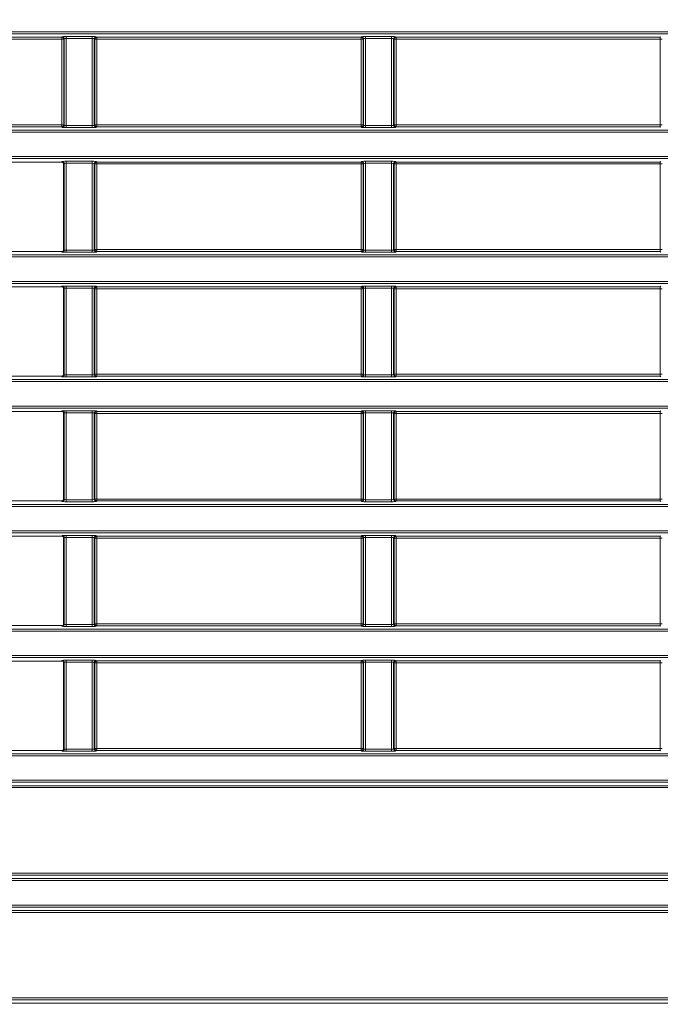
# Model space of a CAD drawing. Header units: millimetres. Extents: x 0 to 1118, y 0 to 864.
# Tile 121 of 172: x 832 to 848, y 324 to 348. Entities that reach past the tile are written whole.
import ezdxf

# ---------------------------------------------------------------- set-up
doc = ezdxf.new("R2010")
doc.units = ezdxf.units.MM
doc.layers.add('ALPHAREV', color=7, linetype='Continuous', lineweight=25)
doc.dimstyles.new('SLDDIMSTYLE2', dxfattribs={"dimtxt": 0.18, "dimasz": 4.572, "dimexe": 0, "dimexo": 0.0625, "dimgap": 0, "dimtad": 0, "dimtih": 1, "dimtoh": 1, "dimdec": 0, "dimrnd": 1e-09, "dimzin": 0, "dimdsep": 46, "dimtxsty": 'Standard', "dimsah": 1, "dimcen": 0.09, "dimadec": 0, "dimazin": 0, "dimtfac": 4.572, "dimtdec": 0, "dimtofl": 0, "dimtmove": 0, "dimatfit": 3, "dimfxl": 1, "dimfrac": 2, "dimtolj": 1, "dimtzin": 0, "dimarcsym": 0})

msp = doc.modelspace()

# ---------------------------------------------------------------- linework, layer by layer
at = {"color": 7, "linetype": 'Continuous', "lineweight": 18}
for p, q in [((794.184, 348.172), (983.327, 348.172)), ((983.327, 348.122), (794.184, 348.122)), ((833.441, 348.037), (826.821, 348.037)), ((826.821, 347.988), (833.441, 347.988)), ((833.453, 348.05), (833.441, 348.037)), ((833.441, 348.037), (833.441, 347.988)), ((833.441, 347.988), (833.491, 347.988)), ((833.441, 347.988), (833.441, 345.844)), ((833.491, 347.988), (833.503, 348)), ((833.491, 345.844), (833.491, 347.988)), ((833.503, 348), (833.503, 345.832)), ((834.208, 348.055), (833.553, 348.055)), ((833.553, 348.005), (833.553, 348.055)), ((833.553, 348.005), (834.208, 348.005)), ((833.553, 345.827), (833.553, 348.005)), ((834.208, 348.005), (834.208, 348.055)), ((834.208, 348.005), (834.208, 345.827)), ((834.258, 345.832), (834.258, 348)), ((834.258, 348), (834.271, 347.988)), ((834.271, 347.988), (834.271, 345.844)), ((834.271, 347.988), (834.321, 347.988)), ((834.321, 348.037), (834.308, 348.05)), ((840.941, 348.037), (834.321, 348.037)), ((834.321, 347.988), (834.321, 348.037)), ((834.321, 347.988), (840.941, 347.988)), ((834.321, 345.844), (834.321, 347.988)), ((840.953, 348.05), (840.941, 348.037)), ((840.941, 348.037), (840.941, 347.988)), ((840.941, 347.988), (840.991, 347.988)), ((840.941, 347.988), (840.941, 345.844)), ((840.991, 347.988), (841.003, 348)), ((840.991, 345.844), (840.991, 347.988)), ((841.003, 348), (841.003, 345.832)), ((841.708, 348.055), (841.053, 348.055)), ((841.053, 348.005), (841.053, 348.055)), ((841.053, 348.005), (841.708, 348.005)), ((841.053, 345.827), (841.053, 348.005)), ((841.708, 348.005), (841.708, 348.055)), ((841.708, 348.005), (841.708, 345.827)), ((841.758, 345.832), (841.758, 348)), ((841.758, 348), (841.771, 347.988)), ((841.771, 347.988), (841.771, 345.844)), ((841.771, 347.988), (841.821, 347.988)), ((841.821, 348.037), (841.808, 348.05)), ((848.441, 348.037), (841.821, 348.037)), ((841.821, 347.988), (841.821, 348.037)), ((841.821, 347.988), (848.441, 347.988)), ((841.821, 345.844), (841.821, 347.988)), ((848.453, 348.05), (848.441, 348.037)), ((848.441, 348.037), (848.441, 347.988)), ((848.441, 347.988), (848.491, 347.988)), ((848.441, 347.988), (848.441, 345.844)), ((794.184, 345.71), (983.327, 345.71)), ((983.327, 345.66), (794.184, 345.66)), ((833.441, 345.844), (826.821, 345.844)), ((826.821, 345.795), (833.441, 345.795)), ((833.441, 345.844), (833.441, 345.795)), ((833.491, 345.844), (833.441, 345.844)), ((833.441, 345.795), (833.453, 345.782)), ((833.503, 345.832), (833.491, 345.844)), ((833.553, 345.777), (833.553, 345.827)), ((834.208, 345.827), (833.553, 345.827)), ((833.553, 345.777), (834.208, 345.777)), ((834.208, 345.777), (834.208, 345.827)), ((834.271, 345.844), (834.258, 345.832)), ((834.321, 345.844), (834.271, 345.844)), ((834.308, 345.782), (834.321, 345.795)), ((834.321, 345.795), (834.321, 345.844)), ((840.941, 345.844), (834.321, 345.844)), ((834.321, 345.795), (840.941, 345.795)), ((840.941, 345.844), (840.941, 345.795)), ((840.991, 345.844), (840.941, 345.844)), ((840.941, 345.795), (840.953, 345.782)), ((841.003, 345.832), (840.991, 345.844)), ((841.053, 345.777), (841.053, 345.827)), ((841.708, 345.827), (841.053, 345.827)), ((841.053, 345.777), (841.708, 345.777)), ((841.708, 345.777), (841.708, 345.827)), ((841.771, 345.844), (841.758, 345.832)), ((841.821, 345.844), (841.771, 345.844)), ((841.808, 345.782), (841.821, 345.795)), ((841.821, 345.795), (841.821, 345.844)), ((848.441, 345.844), (841.821, 345.844)), ((841.821, 345.795), (848.441, 345.795)), ((848.491, 345.844), (848.441, 345.844)), ((848.441, 345.844), (848.441, 345.795)), ((848.441, 345.795), (848.453, 345.782)), ((794.184, 345.047), (983.327, 345.047)), ((983.327, 344.997), (794.184, 344.997)), ((833.438, 344.91), (826.823, 344.91)), ((833.453, 344.925), (833.438, 344.91)), ((833.488, 344.86), (833.503, 344.875)), ((833.503, 344.875), (833.503, 342.707)), ((834.208, 344.93), (833.553, 344.93)), ((833.553, 344.88), (833.553, 344.93)), ((833.553, 344.88), (834.208, 344.88)), ((833.553, 342.702), (833.553, 344.88)), ((834.208, 344.88), (834.208, 344.93)), ((834.208, 344.88), (834.208, 342.702)), ((834.258, 342.707), (834.258, 344.875)), ((834.258, 344.875), (834.271, 344.863)), ((834.321, 344.912), (834.308, 344.925)), ((840.941, 344.912), (834.321, 344.912)), ((834.321, 344.863), (834.321, 344.912)), ((840.953, 344.925), (840.941, 344.912)), ((840.941, 344.912), (840.941, 344.863)), ((840.991, 344.863), (841.003, 344.875)), ((841.003, 344.875), (841.003, 342.707)), ((841.708, 344.93), (841.053, 344.93)), ((841.053, 344.93), (841.053, 344.88)), ((841.053, 344.88), (841.708, 344.88)), ((841.053, 342.702), (841.053, 344.88)), ((841.708, 344.93), (841.708, 344.88)), ((841.708, 344.88), (841.708, 342.702)), ((841.758, 342.707), (841.758, 344.875)), ((841.758, 344.875), (841.771, 344.863)), ((841.821, 344.912), (841.808, 344.925)), ((848.441, 344.912), (841.821, 344.912)), ((841.821, 344.863), (841.821, 344.912)), ((848.453, 344.925), (848.441, 344.912)), ((848.441, 344.912), (848.441, 344.863)), ((833.488, 342.722), (833.488, 344.86)), ((834.271, 344.863), (834.271, 342.719)), ((834.271, 344.863), (834.321, 344.863)), ((834.321, 344.863), (840.941, 344.863)), ((834.321, 342.719), (834.321, 344.863)), ((840.941, 344.863), (840.991, 344.863)), ((840.941, 344.863), (840.941, 342.719)), ((840.991, 342.719), (840.991, 344.863)), ((841.771, 344.863), (841.771, 342.719)), ((841.771, 344.863), (841.821, 344.863)), ((841.821, 344.863), (848.441, 344.863)), ((841.821, 342.719), (841.821, 344.863)), ((848.441, 344.863), (848.491, 344.863)), ((848.441, 344.863), (848.441, 342.719)), ((833.438, 342.672), (826.823, 342.672)), ((833.438, 342.672), (833.453, 342.657)), ((833.503, 342.707), (833.488, 342.722)), ((833.553, 342.652), (833.553, 342.702)), ((834.208, 342.702), (833.553, 342.702)), ((833.553, 342.652), (834.208, 342.652)), ((834.208, 342.652), (834.208, 342.702)), ((834.271, 342.719), (834.258, 342.707)), ((834.321, 342.719), (834.271, 342.719)), ((834.308, 342.657), (834.321, 342.67)), ((834.321, 342.67), (834.321, 342.719)), ((840.941, 342.719), (834.321, 342.719)), ((834.321, 342.67), (840.941, 342.67)), ((840.991, 342.719), (840.941, 342.719)), ((840.941, 342.719), (840.941, 342.67)), ((840.941, 342.67), (840.953, 342.657)), ((841.003, 342.707), (840.991, 342.719)), ((841.053, 342.702), (841.053, 342.652)), ((841.708, 342.702), (841.053, 342.702)), ((841.053, 342.652), (841.708, 342.652)), ((841.708, 342.702), (841.708, 342.652)), ((841.771, 342.719), (841.758, 342.707)), ((841.821, 342.719), (841.771, 342.719)), ((841.808, 342.657), (841.821, 342.67)), ((841.821, 342.67), (841.821, 342.719)), ((848.441, 342.719), (841.821, 342.719)), ((841.821, 342.67), (848.441, 342.67)), ((848.441, 342.719), (848.441, 342.67)), ((848.491, 342.719), (848.441, 342.719)), ((848.441, 342.67), (848.453, 342.657)), ((794.184, 342.585), (983.327, 342.585)), ((983.327, 342.535), (794.184, 342.535)), ((794.184, 341.922), (983.327, 341.922)), ((983.327, 341.872), (794.184, 341.872)), ((833.438, 341.785), (826.823, 341.785)), ((833.453, 341.8), (833.438, 341.785)), ((833.488, 341.735), (833.503, 341.75)), ((833.488, 339.597), (833.488, 341.735)), ((833.503, 341.75), (833.503, 339.582)), ((834.208, 341.805), (833.553, 341.805)), ((833.553, 341.755), (833.553, 341.805)), ((833.553, 341.755), (834.208, 341.755)), ((833.553, 339.577), (833.553, 341.755)), ((834.208, 341.755), (834.208, 341.805)), ((834.208, 341.755), (834.208, 339.577)), ((834.258, 339.582), (834.258, 341.75)), ((834.258, 341.75), (834.271, 341.738)), ((834.271, 341.738), (834.271, 339.594)), ((834.271, 341.738), (834.321, 341.738)), ((834.321, 341.787), (834.308, 341.8)), ((840.941, 341.787), (834.321, 341.787)), ((834.321, 341.738), (834.321, 341.787)), ((834.321, 341.738), (840.941, 341.738)), ((834.321, 339.594), (834.321, 341.738)), ((840.953, 341.8), (840.941, 341.787)), ((840.941, 341.787), (840.941, 341.738)), ((840.941, 341.738), (840.941, 339.594)), ((840.941, 341.738), (840.991, 341.738)), ((840.991, 341.738), (841.003, 341.75)), ((840.991, 339.594), (840.991, 341.738)), ((841.003, 341.75), (841.003, 339.582)), ((841.708, 341.805), (841.053, 341.805)), ((841.053, 341.805), (841.053, 341.755)), ((841.053, 341.755), (841.708, 341.755)), ((841.053, 339.577), (841.053, 341.755)), ((841.708, 341.805), (841.708, 341.755)), ((841.708, 341.755), (841.708, 339.577)), ((841.758, 339.582), (841.758, 341.75)), ((841.758, 341.75), (841.771, 341.738)), ((841.771, 341.738), (841.771, 339.594)), ((841.771, 341.738), (841.821, 341.738)), ((841.821, 341.787), (841.808, 341.8)), ((848.441, 341.787), (841.821, 341.787)), ((841.821, 341.738), (841.821, 341.787)), ((841.821, 341.738), (848.441, 341.738)), ((841.821, 339.594), (841.821, 341.738)), ((848.453, 341.8), (848.441, 341.787)), ((848.441, 341.787), (848.441, 341.738)), ((848.441, 341.738), (848.441, 339.594)), ((848.441, 341.738), (848.491, 341.738)), ((794.184, 339.46), (983.327, 339.46)), ((833.438, 339.547), (826.823, 339.547)), ((833.438, 339.547), (833.453, 339.532)), ((833.503, 339.582), (833.488, 339.597)), ((833.553, 339.527), (833.553, 339.577)), ((834.208, 339.577), (833.553, 339.577)), ((833.553, 339.527), (834.208, 339.527)), ((834.208, 339.527), (834.208, 339.577)), ((834.271, 339.594), (834.258, 339.582)), ((834.321, 339.594), (834.271, 339.594)), ((834.308, 339.532), (834.321, 339.545)), ((834.321, 339.545), (834.321, 339.594)), ((840.941, 339.594), (834.321, 339.594)), ((834.321, 339.545), (840.941, 339.545)), ((840.941, 339.594), (840.941, 339.545)), ((840.991, 339.594), (840.941, 339.594)), ((840.941, 339.545), (840.953, 339.532)), ((841.003, 339.582), (840.991, 339.594)), ((841.053, 339.577), (841.053, 339.527)), ((841.708, 339.577), (841.053, 339.577)), ((841.053, 339.527), (841.708, 339.527)), ((841.708, 339.577), (841.708, 339.527)), ((841.771, 339.594), (841.758, 339.582)), ((841.821, 339.594), (841.771, 339.594)), ((841.808, 339.532), (841.821, 339.545)), ((841.821, 339.545), (841.821, 339.594)), ((848.441, 339.594), (841.821, 339.594)), ((841.821, 339.545), (848.441, 339.545)), ((848.491, 339.594), (848.441, 339.594)), ((848.441, 339.594), (848.441, 339.545)), ((848.441, 339.545), (848.453, 339.532)), ((983.327, 339.41), (794.184, 339.41)), ((794.184, 338.797), (983.327, 338.797)), ((983.327, 338.747), (794.184, 338.747)), ((833.438, 338.66), (826.823, 338.66)), ((833.453, 338.675), (833.438, 338.66)), ((833.488, 338.61), (833.503, 338.625)), ((833.488, 336.472), (833.488, 338.61)), ((833.503, 338.625), (833.503, 336.457)), ((834.208, 338.68), (833.553, 338.68)), ((833.553, 338.63), (833.553, 338.68)), ((833.553, 338.63), (834.208, 338.63)), ((833.553, 336.452), (833.553, 338.63)), ((834.208, 338.63), (834.208, 338.68)), ((834.208, 338.63), (834.208, 336.452)), ((834.258, 336.457), (834.258, 338.625)), ((834.258, 338.625), (834.271, 338.613)), ((834.271, 338.613), (834.271, 336.469)), ((834.271, 338.613), (834.321, 338.613)), ((834.321, 338.662), (834.308, 338.675)), ((840.941, 338.662), (834.321, 338.662)), ((834.321, 338.613), (834.321, 338.662)), ((834.321, 338.613), (840.941, 338.613)), ((834.321, 336.469), (834.321, 338.613)), ((840.953, 338.675), (840.941, 338.662)), ((840.941, 338.662), (840.941, 338.613)), ((840.941, 338.613), (840.991, 338.613)), ((840.941, 338.613), (840.941, 336.469)), ((840.991, 338.613), (841.003, 338.625)), ((840.991, 336.469), (840.991, 338.613)), ((841.003, 338.625), (841.003, 336.457)), ((841.708, 338.68), (841.053, 338.68)), ((841.053, 338.63), (841.053, 338.68)), ((841.053, 338.63), (841.708, 338.63)), ((841.053, 336.452), (841.053, 338.63)), ((841.708, 338.63), (841.708, 338.68)), ((841.708, 338.63), (841.708, 336.452)), ((841.758, 336.457), (841.758, 338.625)), ((841.758, 338.625), (841.771, 338.613)), ((841.771, 338.613), (841.771, 336.469)), ((841.771, 338.613), (841.821, 338.613)), ((841.821, 338.662), (841.808, 338.675)), ((848.441, 338.662), (841.821, 338.662)), ((841.821, 338.613), (841.821, 338.662)), ((841.821, 338.613), (848.441, 338.613)), ((841.821, 336.469), (841.821, 338.613)), ((848.453, 338.675), (848.441, 338.662)), ((848.441, 338.662), (848.441, 338.613)), ((848.441, 338.613), (848.491, 338.613)), ((848.441, 338.613), (848.441, 336.469)), ((794.184, 336.335), (983.327, 336.335)), ((983.327, 336.285), (794.184, 336.285)), ((833.438, 336.422), (826.823, 336.422)), ((833.438, 336.422), (833.453, 336.407)), ((833.503, 336.457), (833.488, 336.472)), ((833.553, 336.402), (833.553, 336.452)), ((834.208, 336.452), (833.553, 336.452)), ((833.553, 336.402), (834.208, 336.402)), ((834.208, 336.402), (834.208, 336.452)), ((834.271, 336.469), (834.258, 336.457)), ((834.321, 336.469), (834.271, 336.469)), ((834.308, 336.407), (834.321, 336.42)), ((834.321, 336.42), (834.321, 336.469)), ((840.941, 336.469), (834.321, 336.469)), ((834.321, 336.42), (840.941, 336.42)), ((840.991, 336.469), (840.941, 336.469)), ((840.941, 336.469), (840.941, 336.42)), ((840.941, 336.42), (840.953, 336.407)), ((841.003, 336.457), (840.991, 336.469)), ((841.053, 336.402), (841.053, 336.452)), ((841.708, 336.452), (841.053, 336.452)), ((841.053, 336.402), (841.708, 336.402)), ((841.708, 336.402), (841.708, 336.452)), ((841.771, 336.469), (841.758, 336.457)), ((841.821, 336.469), (841.771, 336.469)), ((841.808, 336.407), (841.821, 336.42)), ((841.821, 336.42), (841.821, 336.469)), ((848.441, 336.469), (841.821, 336.469)), ((841.821, 336.42), (848.441, 336.42)), ((848.441, 336.469), (848.441, 336.42)), ((848.491, 336.469), (848.441, 336.469)), ((848.441, 336.42), (848.453, 336.407)), ((794.184, 335.672), (983.327, 335.672)), ((983.327, 335.622), (794.184, 335.622)), ((833.438, 335.535), (826.823, 335.535)), ((833.453, 335.55), (833.438, 335.535)), ((833.488, 335.485), (833.503, 335.5)), ((833.503, 335.5), (833.503, 333.332)), ((834.208, 335.555), (833.553, 335.555)), ((833.553, 335.505), (833.553, 335.555)), ((833.553, 335.505), (834.208, 335.505)), ((833.553, 333.327), (833.553, 335.505)), ((834.208, 335.505), (834.208, 335.555)), ((834.208, 335.505), (834.208, 333.327)), ((834.258, 333.332), (834.258, 335.5)), ((834.258, 335.5), (834.271, 335.488)), ((834.321, 335.537), (834.308, 335.55)), ((840.941, 335.537), (834.321, 335.537)), ((834.321, 335.488), (834.321, 335.537)), ((840.953, 335.55), (840.941, 335.537)), ((840.941, 335.537), (840.941, 335.488)), ((840.991, 335.488), (841.003, 335.5)), ((841.003, 335.5), (841.003, 333.332)), ((841.708, 335.555), (841.053, 335.555)), ((841.053, 335.555), (841.053, 335.505)), ((841.053, 335.505), (841.708, 335.505)), ((841.053, 333.327), (841.053, 335.505)), ((841.708, 335.555), (841.708, 335.505)), ((841.708, 335.505), (841.708, 333.327)), ((841.758, 333.332), (841.758, 335.5)), ((841.758, 335.5), (841.771, 335.488)), ((841.821, 335.537), (841.808, 335.55)), ((848.441, 335.537), (841.821, 335.537)), ((841.821, 335.488), (841.821, 335.537)), ((848.453, 335.55), (848.441, 335.537)), ((848.441, 335.537), (848.441, 335.488)), ((833.488, 333.347), (833.488, 335.485)), ((834.271, 335.488), (834.271, 333.344)), ((834.271, 335.488), (834.321, 335.488)), ((834.321, 335.488), (840.941, 335.488)), ((834.321, 333.344), (834.321, 335.488)), ((840.941, 335.488), (840.991, 335.488)), ((840.941, 335.488), (840.941, 333.344)), ((840.991, 333.344), (840.991, 335.488)), ((841.771, 335.488), (841.771, 333.344)), ((841.771, 335.488), (841.821, 335.488)), ((841.821, 335.488), (848.441, 335.488)), ((841.821, 333.344), (841.821, 335.488)), ((848.441, 335.488), (848.441, 333.344)), ((848.441, 335.488), (848.491, 335.488)), ((833.438, 333.297), (826.823, 333.297)), ((833.438, 333.297), (833.453, 333.282)), ((833.503, 333.332), (833.488, 333.347)), ((833.553, 333.277), (833.553, 333.327)), ((834.208, 333.327), (833.553, 333.327)), ((833.553, 333.277), (834.208, 333.277)), ((834.208, 333.277), (834.208, 333.327)), ((834.271, 333.344), (834.258, 333.332)), ((834.321, 333.344), (834.271, 333.344)), ((834.308, 333.282), (834.321, 333.295)), ((834.321, 333.295), (834.321, 333.344)), ((840.941, 333.344), (834.321, 333.344)), ((834.321, 333.295), (840.941, 333.295)), ((840.941, 333.344), (840.941, 333.295)), ((840.991, 333.344), (840.941, 333.344)), ((840.941, 333.295), (840.953, 333.282)), ((841.003, 333.332), (840.991, 333.344)), ((841.053, 333.327), (841.053, 333.277)), ((841.708, 333.327), (841.053, 333.327)), ((841.053, 333.277), (841.708, 333.277)), ((841.708, 333.327), (841.708, 333.277)), ((841.771, 333.344), (841.758, 333.332)), ((841.821, 333.344), (841.771, 333.344)), ((841.808, 333.282), (841.821, 333.295)), ((841.821, 333.295), (841.821, 333.344)), ((848.441, 333.344), (841.821, 333.344)), ((841.821, 333.295), (848.441, 333.295)), ((848.491, 333.344), (848.441, 333.344)), ((848.441, 333.344), (848.441, 333.295)), ((848.441, 333.295), (848.453, 333.282)), ((794.184, 333.21), (983.327, 333.21)), ((983.327, 333.16), (794.184, 333.16)), ((794.184, 332.547), (983.327, 332.547)), ((983.327, 332.497), (794.184, 332.497)), ((833.438, 332.41), (826.823, 332.41)), ((833.453, 332.425), (833.438, 332.41)), ((833.488, 332.36), (833.503, 332.375)), ((833.488, 330.222), (833.488, 332.36)), ((833.503, 332.375), (833.503, 330.207)), ((834.208, 332.43), (833.553, 332.43)), ((833.553, 332.38), (833.553, 332.43)), ((833.553, 332.38), (834.208, 332.38)), ((833.553, 330.202), (833.553, 332.38)), ((834.208, 332.38), (834.208, 332.43)), ((834.208, 332.38), (834.208, 330.202)), ((834.258, 330.207), (834.258, 332.375)), ((834.258, 332.375), (834.271, 332.363)), ((834.271, 332.363), (834.271, 330.219)), ((834.271, 332.363), (834.321, 332.363)), ((834.321, 332.412), (834.308, 332.425)), ((840.941, 332.412), (834.321, 332.412)), ((834.321, 332.363), (834.321, 332.412)), ((834.321, 332.363), (840.941, 332.363)), ((834.321, 330.219), (834.321, 332.363)), ((840.953, 332.425), (840.941, 332.412)), ((840.941, 332.412), (840.941, 332.363)), ((840.941, 332.363), (840.991, 332.363)), ((840.941, 332.363), (840.941, 330.219)), ((840.991, 332.363), (841.003, 332.375)), ((840.991, 330.219), (840.991, 332.363)), ((841.003, 332.375), (841.003, 330.207)), ((841.708, 332.43), (841.053, 332.43)), ((841.053, 332.43), (841.053, 332.38)), ((841.053, 332.38), (841.708, 332.38)), ((841.053, 330.202), (841.053, 332.38)), ((841.708, 332.43), (841.708, 332.38)), ((841.708, 332.38), (841.708, 330.202)), ((841.758, 330.207), (841.758, 332.375)), ((841.758, 332.375), (841.771, 332.363)), ((841.771, 332.363), (841.771, 330.219)), ((841.771, 332.363), (841.821, 332.363)), ((841.821, 332.412), (841.808, 332.425)), ((848.441, 332.412), (841.821, 332.412)), ((841.821, 332.363), (841.821, 332.412)), ((841.821, 332.363), (848.441, 332.363)), ((841.821, 330.219), (841.821, 332.363)), ((848.453, 332.425), (848.441, 332.412)), ((848.441, 332.412), (848.441, 332.363)), ((848.441, 332.363), (848.491, 332.363)), ((848.441, 332.363), (848.441, 330.219)), ((794.184, 330.085), (983.327, 330.085)), ((833.438, 330.172), (826.823, 330.172)), ((833.438, 330.172), (833.453, 330.157)), ((833.503, 330.207), (833.488, 330.222)), ((833.553, 330.152), (833.553, 330.202)), ((834.208, 330.202), (833.553, 330.202)), ((833.553, 330.152), (834.208, 330.152)), ((834.208, 330.152), (834.208, 330.202)), ((834.271, 330.219), (834.258, 330.207)), ((834.321, 330.219), (834.271, 330.219)), ((834.308, 330.157), (834.321, 330.17)), ((834.321, 330.17), (834.321, 330.219)), ((840.941, 330.219), (834.321, 330.219)), ((834.321, 330.17), (840.941, 330.17)), ((840.941, 330.219), (840.941, 330.17)), ((840.991, 330.219), (840.941, 330.219)), ((840.941, 330.17), (840.953, 330.157)), ((841.003, 330.207), (840.991, 330.219)), ((841.053, 330.202), (841.053, 330.152)), ((841.708, 330.202), (841.053, 330.202)), ((841.053, 330.152), (841.708, 330.152)), ((841.708, 330.202), (841.708, 330.152)), ((841.771, 330.219), (841.758, 330.207)), ((841.821, 330.219), (841.771, 330.219)), ((841.808, 330.157), (841.821, 330.17)), ((841.821, 330.17), (841.821, 330.219)), ((848.441, 330.219), (841.821, 330.219)), ((841.821, 330.17), (848.441, 330.17)), ((848.441, 330.219), (848.441, 330.17)), ((848.491, 330.219), (848.441, 330.219)), ((848.441, 330.17), (848.453, 330.157)), ((983.327, 330.035), (794.184, 330.035)), ((794.184, 329.422), (983.327, 329.422)), ((983.327, 329.372), (794.184, 329.372)), ((795.761, 329.287), (981.75, 329.287)), ((981.75, 329.238), (795.761, 329.238)), ((794.184, 326.96), (983.327, 326.96)), ((983.327, 326.91), (794.184, 326.91)), ((795.761, 327.094), (981.75, 327.094)), ((981.75, 327.045), (795.761, 327.045)), ((794.184, 326.297), (983.327, 326.297)), ((983.327, 326.247), (794.184, 326.247)), ((795.761, 326.162), (981.75, 326.162)), ((981.75, 326.113), (795.761, 326.113)), ((801.1, 323.969), (976.412, 323.969)), ((976.312, 323.92), (801.2, 323.92)), ((801.916, 323.835), (975.596, 323.835))]:
    msp.add_line(p, q, dxfattribs=at)
for centre, start, end in [((833.441, 347.987), 0.1836, 89.8164), ((833.453, 348), 0.1836, 89.8164), ((834.308, 348), 90.1836, 179.8164), ((834.321, 347.987), 90.1836, 179.8164), ((840.941, 347.987), 0.1836, 89.8164), ((840.953, 348), 0.1836, 89.8164), ((841.808, 348), 90.1836, 179.8164), ((841.821, 347.987), 90.1836, 179.8164), ((833.441, 345.845), 270.1836, 359.8164), ((833.453, 345.832), 270.1836, 359.8164), ((834.308, 345.832), 180.1836, 269.8164), ((834.321, 345.845), 180.1836, 269.8164), ((840.941, 345.845), 270.1836, 359.8164), ((840.953, 345.832), 270.1836, 359.8164), ((841.808, 345.832), 180.1836, 269.8164), ((841.821, 345.845), 180.1836, 269.8164), ((833.453, 344.875), 0.1836, 89.8164), ((834.308, 344.875), 90.1836, 179.8164), ((834.321, 344.862), 90.1836, 179.8164), ((840.941, 344.862), 0.1836, 89.8164), ((840.953, 344.875), 0.1836, 89.8164), ((841.808, 344.875), 90.1836, 179.8164), ((841.821, 344.862), 90.1836, 179.8164), ((833.453, 342.707), 270.1836, 359.8164), ((834.308, 342.707), 180.1836, 269.8164), ((834.321, 342.72), 180.1836, 269.8164), ((840.941, 342.72), 270.1836, 359.8164), ((840.953, 342.707), 270.1836, 359.8164), ((841.808, 342.707), 180.1836, 269.8164), ((841.821, 342.72), 180.1836, 269.8164), ((833.453, 341.75), 0.1836, 89.8164), ((834.308, 341.75), 90.1836, 179.8164), ((834.321, 341.737), 90.1836, 179.8164), ((840.941, 341.737), 0.1836, 89.8164), ((840.953, 341.75), 0.1836, 89.8164), ((841.808, 341.75), 90.1836, 179.8164), ((841.821, 341.737), 90.1836, 179.8164), ((833.453, 339.582), 270.1836, 359.8164), ((834.308, 339.582), 180.1836, 269.8164), ((834.321, 339.595), 180.1836, 269.8164), ((840.941, 339.595), 270.1836, 359.8164), ((840.953, 339.582), 270.1836, 359.8164), ((841.808, 339.582), 180.1836, 269.8164), ((841.821, 339.595), 180.1836, 269.8164), ((833.453, 338.625), 0.1836, 89.8164), ((834.308, 338.625), 90.1836, 179.8164), ((834.321, 338.612), 90.1836, 179.8164), ((840.941, 338.612), 0.1836, 89.8164), ((840.953, 338.625), 0.1836, 89.8164), ((841.808, 338.625), 90.1836, 179.8164), ((841.821, 338.612), 90.1836, 179.8164), ((833.453, 336.457), 270.1836, 359.8164), ((834.308, 336.457), 180.1836, 269.8164), ((834.321, 336.47), 180.1836, 269.8164), ((840.941, 336.47), 270.1836, 359.8164), ((840.953, 336.457), 270.1836, 359.8164), ((841.808, 336.457), 180.1836, 269.8164), ((841.821, 336.47), 180.1836, 269.8164), ((833.453, 335.5), 0.1836, 89.8164), ((834.308, 335.5), 90.1836, 179.8164), ((834.321, 335.487), 90.1836, 179.8164), ((840.941, 335.487), 0.1836, 89.8164), ((840.953, 335.5), 0.1836, 89.8164), ((841.808, 335.5), 90.1836, 179.8164), ((841.821, 335.487), 90.1836, 179.8164), ((833.453, 333.332), 270.1836, 359.8164), ((834.308, 333.332), 180.1836, 269.8164), ((834.321, 333.345), 180.1836, 269.8164), ((840.941, 333.345), 270.1836, 359.8164), ((840.953, 333.332), 270.1836, 359.8164), ((841.808, 333.332), 180.1836, 269.8164), ((841.821, 333.345), 180.1836, 269.8164), ((833.453, 332.375), 0.1836, 89.8164), ((834.308, 332.375), 90.1836, 179.8164), ((834.321, 332.362), 90.1836, 179.8164), ((840.941, 332.362), 0.1836, 89.8164), ((840.953, 332.375), 0.1836, 89.8164), ((841.808, 332.375), 90.1836, 179.8164), ((841.821, 332.362), 90.1836, 179.8164), ((833.453, 330.207), 270.1836, 359.8164), ((834.308, 330.207), 180.1836, 269.8164), ((834.321, 330.22), 180.1836, 269.8164), ((840.941, 330.22), 270.1836, 359.8164), ((840.953, 330.207), 270.1836, 359.8164), ((841.808, 330.207), 180.1836, 269.8164), ((841.821, 330.22), 180.1836, 269.8164)]:
    msp.add_arc(centre, 0.0501, start, end, dxfattribs=at)
for centre, major_axis, ratio, start_param, end_param in [((833.553, 348.05), (0.1, 0), 0.052408, 1.570796, 3.089233), ((833.553, 348), (0.05, 0), 0.104816, 1.570796, 3.089233), ((834.208, 348.05), (0.1, 0), 0.052408, 0.05236, 1.570796), ((834.208, 348), (0.05, 0), 0.104816, 0.05236, 1.570796), ((841.053, 348.05), (0.1, 0), 0.052408, 1.570796, 3.089233), ((841.053, 348), (0.05, 0), 0.104816, 1.570796, 3.089233), ((841.708, 348.05), (0.1, 0), 0.052408, 0.05236, 1.570796), ((841.708, 348), (0.05, 0), 0.104816, 0.05236, 1.570796), ((833.553, 345.782), (0.1, 0), 0.052408, 3.193953, 4.712389), ((833.553, 345.832), (0.05, 0), 0.104816, 3.193953, 4.712389), ((834.208, 345.832), (0.05, 0), 0.104816, 4.712389, 6.230825), ((834.208, 345.782), (0.1, 0), 0.052408, 4.712389, 6.230825), ((841.053, 345.782), (0.1, 0), 0.052408, 3.193953, 4.712389), ((841.053, 345.832), (0.05, 0), 0.104816, 3.193953, 4.712389), ((841.708, 345.832), (0.05, 0), 0.104816, 4.712389, 6.230825), ((841.708, 345.782), (0.1, 0), 0.052408, 4.712389, 6.230825), ((833.438, 344.86), (-0.0355, -0.0355), 0.997265, 2.357564, 3.925621), ((833.553, 344.925), (0.1, 0), 0.052408, 1.570796, 3.089233), ((833.553, 344.875), (0.05, 0), 0.104816, 1.570796, 3.089233), ((834.208, 344.925), (0.1, 0), 0.052408, 0.05236, 1.570796), ((834.208, 344.875), (0.05, 0), 0.104816, 0.05236, 1.570796), ((841.053, 344.925), (0.1, 0), 0.052408, 1.570796, 3.089233), ((841.053, 344.875), (0.05, 0), 0.104816, 1.570796, 3.089233), ((841.708, 344.925), (0.1, 0), 0.052408, 0.05236, 1.570796), ((841.708, 344.875), (0.05, 0), 0.104816, 0.05236, 1.570796), ((833.438, 342.722), (-0.0355, 0.0355), 0.997265, 2.357564, 3.925621), ((833.553, 342.657), (0.1, 0), 0.052408, 3.193953, 4.712389), ((833.553, 342.707), (0.05, 0), 0.104816, 3.193953, 4.712389), ((834.208, 342.707), (0.05, 0), 0.104816, 4.712389, 6.230825), ((834.208, 342.657), (0.1, 0), 0.052408, 4.712389, 6.230825), ((841.053, 342.657), (0.1, 0), 0.052408, 3.193953, 4.712389), ((841.053, 342.707), (0.05, 0), 0.104816, 3.193953, 4.712389), ((841.708, 342.707), (0.05, 0), 0.104816, 4.712389, 6.230825), ((841.708, 342.657), (0.1, 0), 0.052408, 4.712389, 6.230825), ((833.438, 341.735), (-0.0355, -0.0355), 0.997265, 2.357564, 3.925621), ((833.553, 341.8), (0.1, 0), 0.052408, 1.570796, 3.089233), ((833.553, 341.75), (0.05, 0), 0.104816, 1.570796, 3.089233), ((834.208, 341.8), (0.1, 0), 0.052408, 0.05236, 1.570796), ((834.208, 341.75), (0.05, 0), 0.104816, 0.05236, 1.570796), ((841.053, 341.8), (0.1, 0), 0.052408, 1.570796, 3.089233), ((841.053, 341.75), (0.05, 0), 0.104816, 1.570796, 3.089233), ((841.708, 341.8), (0.1, 0), 0.052408, 0.05236, 1.570796), ((841.708, 341.75), (0.05, 0), 0.104816, 0.05236, 1.570796), ((833.438, 339.597), (-0.0355, 0.0355), 0.997265, 2.357564, 3.925621), ((833.553, 339.532), (0.1, 0), 0.052408, 3.193953, 4.712389), ((833.553, 339.582), (0.05, 0), 0.104816, 3.193953, 4.712389), ((834.208, 339.582), (0.05, 0), 0.104816, 4.712389, 6.230825), ((834.208, 339.532), (0.1, 0), 0.052408, 4.712389, 6.230825), ((841.053, 339.532), (0.1, 0), 0.052408, 3.193953, 4.712389), ((841.053, 339.582), (0.05, 0), 0.104816, 3.193953, 4.712389), ((841.708, 339.582), (0.05, 0), 0.104816, 4.712389, 6.230825), ((841.708, 339.532), (0.1, 0), 0.052408, 4.712389, 6.230825), ((833.438, 338.61), (-0.0355, -0.0355), 0.997265, 2.357564, 3.925621), ((833.553, 338.675), (0.1, 0), 0.052408, 1.570796, 3.089233), ((833.553, 338.625), (0.05, 0), 0.104816, 1.570796, 3.089233), ((834.208, 338.675), (0.1, 0), 0.052408, 0.05236, 1.570796), ((834.208, 338.625), (0.05, 0), 0.104816, 0.05236, 1.570796), ((841.053, 338.675), (0.1, 0), 0.052408, 1.570796, 3.089233), ((841.053, 338.625), (0.05, 0), 0.104816, 1.570796, 3.089233), ((841.708, 338.675), (0.1, 0), 0.052408, 0.05236, 1.570796), ((841.708, 338.625), (0.05, 0), 0.104816, 0.05236, 1.570796), ((833.438, 336.472), (-0.0355, 0.0355), 0.997265, 2.357564, 3.925621), ((833.553, 336.407), (0.1, 0), 0.052408, 3.193953, 4.712389), ((833.553, 336.457), (0.05, 0), 0.104816, 3.193953, 4.712389), ((834.208, 336.457), (0.05, 0), 0.104816, 4.712389, 6.230825), ((834.208, 336.407), (0.1, 0), 0.052408, 4.712389, 6.230825), ((841.053, 336.407), (0.1, 0), 0.052408, 3.193953, 4.712389), ((841.053, 336.457), (0.05, 0), 0.104816, 3.193953, 4.712389), ((841.708, 336.457), (0.05, 0), 0.104816, 4.712389, 6.230825), ((841.708, 336.407), (0.1, 0), 0.052408, 4.712389, 6.230825), ((833.438, 335.485), (-0.0355, -0.0355), 0.997265, 2.357564, 3.925621), ((833.553, 335.55), (0.1, 0), 0.052408, 1.570796, 3.089233), ((833.553, 335.5), (0.05, 0), 0.104816, 1.570796, 3.089233), ((834.208, 335.55), (0.1, 0), 0.052408, 0.05236, 1.570796), ((834.208, 335.5), (0.05, 0), 0.104816, 0.05236, 1.570796), ((841.053, 335.55), (0.1, 0), 0.052408, 1.570796, 3.089233), ((841.053, 335.5), (0.05, 0), 0.104816, 1.570796, 3.089233), ((841.708, 335.55), (0.1, 0), 0.052408, 0.05236, 1.570796), ((841.708, 335.5), (0.05, 0), 0.104816, 0.05236, 1.570796), ((833.438, 333.347), (-0.0355, 0.0355), 0.997265, 2.357564, 3.925621), ((833.553, 333.282), (0.1, 0), 0.052408, 3.193953, 4.712389), ((833.553, 333.332), (0.05, 0), 0.104816, 3.193953, 4.712389), ((834.208, 333.332), (0.05, 0), 0.104816, 4.712389, 6.230825), ((834.208, 333.282), (0.1, 0), 0.052408, 4.712389, 6.230825), ((841.053, 333.282), (0.1, 0), 0.052408, 3.193953, 4.712389), ((841.053, 333.332), (0.05, 0), 0.104816, 3.193953, 4.712389), ((841.708, 333.332), (0.05, 0), 0.104816, 4.712389, 6.230825), ((841.708, 333.282), (0.1, 0), 0.052408, 4.712389, 6.230825), ((833.438, 332.36), (-0.0355, -0.0355), 0.997265, 2.357564, 3.925621), ((833.553, 332.425), (0.1, 0), 0.052408, 1.570796, 3.089233), ((833.553, 332.375), (0.05, 0), 0.104816, 1.570796, 3.089233), ((834.208, 332.425), (0.1, 0), 0.052408, 0.05236, 1.570796), ((834.208, 332.375), (0.05, 0), 0.104816, 0.05236, 1.570796), ((841.053, 332.425), (0.1, 0), 0.052408, 1.570796, 3.089233), ((841.053, 332.375), (0.05, 0), 0.104816, 1.570796, 3.089233), ((841.708, 332.425), (0.1, 0), 0.052408, 0.05236, 1.570796), ((841.708, 332.375), (0.05, 0), 0.104816, 0.05236, 1.570796), ((833.438, 330.222), (0.0355, -0.0355), 0.997265, 5.499157, 7.067214), ((833.553, 330.157), (0.1, 0), 0.052408, 3.193953, 4.712389), ((833.553, 330.207), (0.05, 0), 0.104816, 3.193953, 4.712389), ((834.208, 330.207), (0.05, 0), 0.104816, 4.712389, 6.230825), ((834.208, 330.157), (0.1, 0), 0.052408, 4.712389, 6.230825), ((841.053, 330.157), (0.1, 0), 0.052408, 3.193953, 4.712389), ((841.053, 330.207), (0.05, 0), 0.104816, 3.193953, 4.712389), ((841.708, 330.207), (0.05, 0), 0.104816, 4.712389, 6.230825), ((841.708, 330.157), (0.1, 0), 0.052408, 4.712389, 6.230825)]:
    msp.add_ellipse(centre, major_axis=major_axis, ratio=ratio, start_param=start_param, end_param=end_param, dxfattribs=at)

# ---------------------------------------------------------------- leaders
at = {"layer": 'ALPHAREV'}
for points in [[(880.817, 373.172), (823.764, 278.557)], [(834.208, 371.785), (823.764, 278.557)]]:
    msp.add_leader(points, dimstyle='SLDDIMSTYLE2', dxfattribs=at)

doc.saveas('drawing.dxf')
